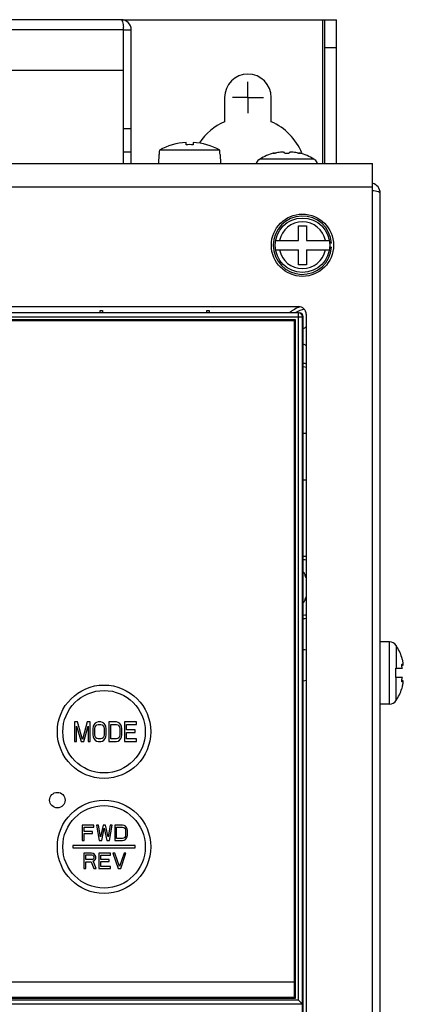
# Model space of a CAD drawing. Header units: millimetres. Extents: x 0 to 1800, y 0 to 1500.
# Tile 22 of 29: x 714 to 763, y 912 to 1039. Entities that reach past the tile are written whole.
import ezdxf

# ---------------------------------------------------------------- set-up
doc = ezdxf.new("R2010")
doc.units = ezdxf.units.MM
doc.header["$LTSCALE"] = 99
doc.linetypes.add('CENTER', pattern=[0.6, 0.375, -0.075, 0.075, -0.075])
doc.layers.get('0').update_dxf_attribs({"linetype": 'CONTINUOUS'})
for name, color, linetype in [('002_AXIS', 7, 'CONTINUOUS'), ('00_COMPONENTS', 7, 'CONTINUOUS'), ('03_AXES', 7, 'CONTINUOUS')]:
    doc.layers.add(name, color=color, linetype=linetype)

msp = doc.modelspace()

# ---------------------------------------------------------------- linework, layer by layer
at = {"color": 7, "linetype": 'CONTINUOUS'}
for p, q in [((727.46, 1037.31), (728.46, 1037.31)), ((728.46, 1020.13), (728.46, 1037.31)), ((727.46, 1024.61), (728.46, 1024.61)), ((732.07, 1021.64), (732.06, 1021.45)), ((732.08, 1021.83), (732.07, 1021.64)), ((739.85, 1021.83), (732.08, 1021.83)), ((735.51, 1022.52), (735.51, 1022.83)), ((736.41, 1022.83), (736.41, 1022.52)), ((739.85, 1021.64), (739.85, 1021.83)), ((739.86, 1021.45), (739.85, 1021.64)), ((727.46, 1021.61), (728.46, 1021.61)), ((732.06, 1021.26), (732.02, 1021.26)), ((732.06, 1021.45), (732.06, 1021.26)), ((739.87, 1021.26), (739.86, 1021.45)), ((739.9, 1021.26), (739.87, 1021.26)), ((744.9, 1020.61), (744.85, 1020.61)), ((744.97, 1020.66), (744.9, 1020.61)), ((746.82, 1021.47), (746.82, 1021.4)), ((750.1, 1021.47), (750.1, 1021.4)), ((752.02, 1020.61), (751.96, 1020.66)), ((752.07, 1020.61), (752.02, 1020.61)), ((749.98, 1010.21), (749.98, 1012.11)), ((749.98, 1012.11), (750.97, 1012.11)), ((750.97, 1012.11), (750.97, 1010.21)), ((747.02, 1010.21), (749.98, 1010.21)), ((747.02, 1009.01), (749.98, 1009.01)), ((749.98, 1007.11), (749.98, 1009.01)), ((750.97, 1010.21), (753.92, 1010.21)), ((750.97, 1009.01), (750.97, 1007.11)), ((750.97, 1009.01), (753.92, 1009.01)), ((754.21, 1009.86), (753.96, 1009.86)), ((753.96, 1009.36), (754.21, 1009.36)), ((750.97, 1007.11), (749.98, 1007.11)), ((763.25, 956.61), (763.25, 956.6)), ((763.25, 956.6), (763.25, 956.61)), ((763.25, 956.61), (763.25, 956.61)), ((763.33, 956.31), (763.25, 956.6)), ((762.46, 954.01), (762.46, 955.21)), ((762.46, 955.21), (763.32, 955.21)), ((763.41, 955.63), (763.25, 955.63)), ((763.32, 954.01), (762.46, 954.01)), ((763.41, 953.59), (763.25, 953.59)), ((763.25, 952.61), (763.27, 952.68)), ((763.25, 952.61), (763.25, 952.61)), ((763.25, 952.61), (763.25, 952.61)), ((763.27, 952.68), (763.31, 952.82)), ((763.31, 952.82), (763.33, 952.91))]:
    msp.add_line(p, q, dxfattribs=at)
at = {"color": 3, "linetype": 'CONTINUOUS'}
for p, q in [((727.46, 1020.13), (727.46, 1032.11)), ((521.46, 1020.13), (759.46, 1020.13)), ((759.46, 514.13), (759.46, 1020.13)), ((620.96, 1001.73), (749.96, 1001.73)), ((750.96, 1000.73), (750.96, 822.13))]:
    msp.add_line(p, q, dxfattribs=at)
at = {"color": 9, "linetype": 'CONTINUOUS'}
for p, q in [((751.96, 1020.66), (744.97, 1020.66)), ((521.46, 1017.13), (759.46, 1017.13)), ((761.67, 950.61), (761.67, 958.61)), ((762.51, 958.15), (762.51, 955.21)), ((763.26, 955.72), (763.33, 955.72)), ((762.51, 951.06), (762.51, 954.01)), ((763.26, 953.5), (763.33, 953.5))]:
    msp.add_line(p, q, dxfattribs=at)
at = {"color": 7, "linetype": 'CONTINUOUS'}
for radius in [4, 3.5]:
    msp.add_circle((750.47, 1009.61), radius, dxfattribs=at)
for centre, radius, start, end in [((727.16, 1037.31), 1.3, 0, 90), ((721.61, 1037.29), 5.85, 0.1401, 3.5732), ((735.96, 1014.86), 7.98, 93.2322, 119.1178), ((735.96, 1014.86), 7.68, 86.6396, 93.3604), ((735.96, 1014.86), 7.98, 60.8822, 86.7678), ((745.46, 1019.82), 1, 127.7932, 164.6385), ((748.46, 1015.21), 6.47, 104.6606, 122.6763), ((748.46, 1015.21), 6.47, 57.3237, 75.3394), ((751.46, 1019.82), 1, 15.3615, 52.2068), ((750.47, 1009.61), 3.75, 3.8226, 356.1774), ((761.67, 957.61), 1, 33.0557, 90), ((761.67, 951.61), 1, 270, 326.9443)]:
    msp.add_arc(centre, radius, start, end, dxfattribs=at)
at = {"color": 9, "linetype": 'CONTINUOUS'}
for start, end in [(11.4952, 168.5048), (191.4952, 348.5048)]:
    msp.add_arc((750.47, 1009.61), 3.01, start, end, dxfattribs=at)
at = {"color": 3, "linetype": 'CONTINUOUS'}
msp.add_arc((749.96, 1000.73), 1, 0, 90, dxfattribs=at)
at = {"color": 7, "linetype": 'CONTINUOUS'}
for points, knots in [([(727.16, 1038.61), (727.2, 1038.61), (727.29, 1038.52), (727.39, 1038.2), (727.44, 1037.89), (727.45, 1037.66)], [0, 0, 0, 0, 0.113161, 0.319809, 1, 1, 1, 1]), ([(746.69, 1021.4), (746.69, 1021.41), (746.7, 1021.42), (746.73, 1021.43), (746.77, 1021.45), (746.8, 1021.46), (746.82, 1021.47)], [0, 0, 0, 0, 0.101618, 0.307155, 0.612285, 1, 1, 1, 1]), ([(746.82, 1021.4), (746.8, 1021.4), (746.77, 1021.39), (746.73, 1021.39), (746.71, 1021.39), (746.7, 1021.39), (746.69, 1021.4), (746.69, 1021.4)], [0, 0, 0, 0, 0.408793, 0.717961, 0.8299, 0.912343, 1, 1, 1, 1]), ([(747.14, 1021.47), (747.09, 1021.46), (746.98, 1021.43), (746.87, 1021.41), (746.82, 1021.4)], [0, 0, 0, 0, 0.506375, 1, 1, 1, 1]), ([(748.16, 1021.47), (748.16, 1021.48), (748.16, 1021.5), (748.14, 1021.52), (748.11, 1021.54), (748.05, 1021.56), (747.95, 1021.58), (747.75, 1021.58), (747.48, 1021.56), (747.25, 1021.51), (747.14, 1021.47)], [0, 0, 0, 0, 0.021907, 0.046865, 0.078145, 0.117324, 0.220545, 0.354072, 0.676727, 1, 1, 1, 1]), ([(748.76, 1021.47), (748.76, 1021.46), (748.74, 1021.44), (748.71, 1021.43), (748.66, 1021.41), (748.57, 1021.4), (748.46, 1021.39), (748.35, 1021.4), (748.27, 1021.41), (748.21, 1021.43), (748.18, 1021.44), (748.16, 1021.46), (748.16, 1021.47)], [0, 0, 0, 0, 0.058632, 0.105837, 0.165929, 0.319288, 0.5, 0.680713, 0.834071, 0.894164, 0.941368, 1, 1, 1, 1]), ([(749.78, 1021.47), (749.67, 1021.51), (749.45, 1021.56), (749.17, 1021.58), (748.97, 1021.58), (748.87, 1021.56), (748.81, 1021.54), (748.78, 1021.52), (748.77, 1021.5), (748.76, 1021.48), (748.76, 1021.47)], [0, 0, 0, 0, 0.323263, 0.645923, 0.779454, 0.882676, 0.921854, 0.953134, 0.978092, 1, 1, 1, 1]), ([(750.11, 1021.4), (750.05, 1021.41), (749.94, 1021.43), (749.84, 1021.46), (749.78, 1021.47)], [0, 0, 0, 0, 0.493625, 1, 1, 1, 1]), ([(750.1, 1021.47), (750.12, 1021.46), (750.15, 1021.45), (750.19, 1021.43), (750.22, 1021.42), (750.23, 1021.41), (750.23, 1021.4)], [0, 0, 0, 0, 0.387715, 0.692844, 0.898382, 1, 1, 1, 1]), ([(750.23, 1021.4), (750.23, 1021.4), (750.22, 1021.39), (750.21, 1021.39), (750.19, 1021.39), (750.15, 1021.39), (750.12, 1021.4), (750.11, 1021.4)], [0, 0, 0, 0, 0.087657, 0.170099, 0.282039, 0.591207, 1, 1, 1, 1]), ([(763.39, 956.04), (763.39, 956.06), (763.37, 956.15), (763.35, 956.24), (763.33, 956.31)], [0, 0, 0, 0, 0.241391, 1, 1, 1, 1]), ([(763.42, 955.86), (763.42, 955.87), (763.41, 955.93), (763.4, 956), (763.39, 956.04)], [0, 0, 0, 0, 0.23013, 1, 1, 1, 1]), ([(763.43, 955.72), (763.43, 955.73), (763.43, 955.78), (763.43, 955.82), (763.42, 955.86)], [0, 0, 0, 0, 0.212545, 1, 1, 1, 1]), ([(763.25, 955.63), (763.25, 955.65), (763.25, 955.68), (763.26, 955.72), (763.27, 955.76), (763.29, 955.76)], [0, 0, 0, 0, 0.388945, 0.687178, 1, 1, 1, 1]), ([(763.32, 955.21), (763.31, 955.23), (763.29, 955.3), (763.26, 955.4), (763.25, 955.51), (763.25, 955.59), (763.25, 955.63)], [0, 0, 0, 0, 0.203508, 0.462609, 0.74241, 1, 1, 1, 1]), ([(763.29, 955.76), (763.29, 955.76), (763.31, 955.74), (763.32, 955.73), (763.33, 955.72)], [0, 0, 0, 0, 0.378468, 1, 1, 1, 1]), ([(763.33, 955.72), (763.34, 955.69), (763.36, 955.66), (763.39, 955.63), (763.4, 955.63), (763.41, 955.63)], [0, 0, 0, 0, 0.658389, 0.865096, 1, 1, 1, 1]), ([(763.41, 955.63), (763.41, 955.63), (763.42, 955.63), (763.42, 955.64), (763.42, 955.64)], [0, 0, 0, 0, 0.436485, 1, 1, 1, 1]), ([(763.42, 955.64), (763.43, 955.64), (763.43, 955.66), (763.43, 955.68), (763.43, 955.69)], [0, 0, 0, 0, 0.193646, 1, 1, 1, 1]), ([(763.43, 955.69), (763.43, 955.69), (763.43, 955.7), (763.43, 955.71), (763.43, 955.72)], [0, 0, 0, 0, 0.234218, 1, 1, 1, 1]), ([(763.25, 953.59), (763.25, 953.62), (763.25, 953.7), (763.26, 953.81), (763.29, 953.92), (763.31, 953.98), (763.32, 954.01)], [0, 0, 0, 0, 0.25759, 0.537391, 0.796492, 1, 1, 1, 1]), ([(763.29, 953.46), (763.27, 953.46), (763.26, 953.49), (763.25, 953.54), (763.25, 953.57), (763.25, 953.59)], [0, 0, 0, 0, 0.312822, 0.611055, 1, 1, 1, 1]), ([(763.33, 953.5), (763.32, 953.49), (763.31, 953.47), (763.29, 953.46), (763.29, 953.46)], [0, 0, 0, 0, 0.621532, 1, 1, 1, 1]), ([(763.41, 953.59), (763.4, 953.59), (763.39, 953.58), (763.36, 953.55), (763.34, 953.52), (763.33, 953.5)], [0, 0, 0, 0, 0.134855, 0.341532, 1, 1, 1, 1]), ([(763.39, 953.17), (763.39, 953.19), (763.41, 953.25), (763.42, 953.31), (763.42, 953.36)], [0, 0, 0, 0, 0.268139, 1, 1, 1, 1]), ([(763.42, 953.57), (763.42, 953.58), (763.42, 953.59), (763.41, 953.59), (763.41, 953.59)], [0, 0, 0, 0, 0.563531, 1, 1, 1, 1]), ([(763.43, 953.52), (763.43, 953.53), (763.43, 953.55), (763.43, 953.56), (763.42, 953.57)], [0, 0, 0, 0, 0.308398, 1, 1, 1, 1]), ([(763.42, 953.36), (763.42, 953.37), (763.43, 953.42), (763.43, 953.46), (763.43, 953.5)], [0, 0, 0, 0, 0.28599, 1, 1, 1, 1]), ([(763.43, 953.5), (763.43, 953.5), (763.43, 953.51), (763.43, 953.52), (763.43, 953.52)], [0, 0, 0, 0, 0.265752, 1, 1, 1, 1]), ([(763.33, 952.91), (763.33, 952.93), (763.36, 953.02), (763.38, 953.11), (763.39, 953.17)], [0, 0, 0, 0, 0.255951, 1, 1, 1, 1])]:
    msp.add_open_spline(points, degree=3, knots=knots, dxfattribs=at)
at = {"layer": '002_AXIS', "color": 7, "linetype": 'CONTINUOUS'}
for p, q in [((727.16, 1038.61), (553.76, 1038.61)), ((727.46, 1032.11), (727.46, 1037.31)), ((553.46, 1032.11), (727.46, 1032.11)), ((761.67, 958.61), (760.46, 958.61)), ((761.67, 950.61), (760.46, 950.61))]:
    msp.add_line(p, q, dxfattribs=at)
at = {"layer": '002_AXIS', "color": 9, "linetype": 'CONTINUOUS'}
msp.add_line((727.46, 1037.31), (553.46, 1037.31), dxfattribs=at)
at = {"layer": '002_AXIS', "color": 7, "linetype": 'CENTER'}
for q in [(743.46, 1030.61), (741.46, 1028.61), (743.46, 1026.61), (745.46, 1028.61)]:
    msp.add_line((743.46, 1028.61), q, dxfattribs=at)
at = {"layer": '002_AXIS', "color": 7, "linetype": 'CONTINUOUS'}
for start, end in [(17.9201, 33.0557), (326.9443, 342.0799)]:
    msp.add_arc((757.06, 954.61), 6.5, start, end, dxfattribs=at)
at = {"layer": '00_COMPONENTS', "color": 7, "linetype": 'CONTINUOUS'}
for p, q in [((727.16, 1038.61), (754.86, 1038.61)), ((753.06, 1038.61), (753.06, 1020.13)), ((753.36, 1020.13), (753.36, 1038.61)), ((754.86, 1034.97), (753.36, 1034.97)), ((740.46, 1028.61), (740.46, 1025.48)), ((746.46, 1025.48), (746.46, 1028.61)), ((749.96, 1000.91), (620.96, 1000.91)), ((724.46, 1000.91), (724.47, 1001.21)), ((724.47, 1001.21), (724.76, 1001.21)), ((724.76, 1001.21), (724.76, 1000.91)), ((738.16, 1000.91), (738.17, 1001.21)), ((738.17, 1001.21), (738.46, 1001.21)), ((738.46, 1001.21), (738.46, 1000.91)), ((750.46, 871.01), (750.46, 1000.41)), ((750.57, 822.44), (750.57, 1000.41)), ((749.56, 1000.01), (621.36, 1000.01)), ((749.46, 999.91), (621.46, 999.91)), ((749.46, 912.91), (749.46, 999.91)), ((749.56, 912.81), (749.56, 1000.01)), ((721.16, 948.31), (721.16, 945.81)), ((721.54, 948.31), (721.16, 948.31)), ((722.18, 946.07), (721.54, 948.31)), ((722.81, 948.31), (722.18, 946.07)), ((723.19, 948.31), (722.81, 948.31)), ((723.19, 945.81), (723.19, 948.31)), ((724, 948.25), (723.83, 948.15)), ((724.21, 948.31), (724, 948.25)), ((724.55, 948.31), (724.21, 948.31)), ((724.76, 948.25), (724.55, 948.31)), ((724.93, 948.15), (724.76, 948.25)), ((725.56, 948.31), (725.56, 945.81)), ((726.58, 948.31), (725.56, 948.31)), ((726.79, 948.25), (726.58, 948.31)), ((726.96, 948.15), (726.79, 948.25)), ((727.6, 948.31), (727.6, 945.81)), ((729.12, 948.31), (727.6, 948.31)), ((729.12, 947.99), (729.12, 948.31)), ((721.42, 945.81), (721.42, 947.78)), ((721.42, 947.78), (722.01, 945.81)), ((722.35, 945.81), (722.94, 947.78)), ((722.94, 947.78), (722.94, 945.81)), ((723.57, 947.72), (723.53, 947.46)), ((723.53, 947.46), (723.53, 946.66)), ((723.66, 947.94), (723.57, 947.72)), ((723.83, 948.15), (723.66, 947.94)), ((723.79, 947.46), (723.83, 947.67)), ((723.79, 946.66), (723.79, 947.46)), ((723.83, 947.67), (723.91, 947.83)), ((723.91, 947.83), (724.04, 947.94)), ((724.04, 947.94), (724.21, 947.99)), ((724.21, 947.99), (724.55, 947.99)), ((724.55, 947.99), (724.72, 947.94)), ((724.72, 947.94), (724.84, 947.83)), ((724.84, 947.83), (724.93, 947.67)), ((725.1, 947.94), (724.93, 948.15)), ((724.93, 947.67), (724.97, 947.46)), ((724.97, 947.46), (724.97, 946.66)), ((725.18, 947.72), (725.1, 947.94)), ((725.23, 947.46), (725.18, 947.72)), ((725.23, 946.66), (725.23, 947.46)), ((725.82, 946.13), (725.82, 947.99)), ((725.82, 947.99), (726.58, 947.99)), ((726.58, 947.99), (726.75, 947.94)), ((726.75, 947.94), (726.88, 947.83)), ((726.88, 947.83), (726.96, 947.67)), ((727.13, 947.94), (726.96, 948.15)), ((726.96, 947.67), (727, 947.46)), ((727, 947.46), (727, 946.66)), ((727.22, 947.72), (727.13, 947.94)), ((727.26, 947.46), (727.22, 947.72)), ((727.26, 946.66), (727.26, 947.46)), ((727.85, 947.3), (727.85, 947.99)), ((727.85, 947.99), (729.12, 947.99)), ((728.95, 947.3), (727.85, 947.3)), ((727.85, 946.13), (727.85, 946.98)), ((727.85, 946.98), (728.95, 946.98)), ((728.95, 946.98), (728.95, 947.3)), ((721.16, 945.81), (721.42, 945.81)), ((722.01, 945.81), (722.35, 945.81)), ((722.94, 945.81), (723.19, 945.81)), ((723.53, 946.66), (723.57, 946.39)), ((723.57, 946.39), (723.66, 946.18)), ((723.66, 946.18), (723.83, 945.97)), ((723.83, 946.45), (723.79, 946.66)), ((723.91, 946.29), (723.83, 946.45)), ((723.83, 945.97), (724, 945.86)), ((724.04, 946.18), (723.91, 946.29)), ((724, 945.86), (724.21, 945.81)), ((724.21, 946.13), (724.04, 946.18)), ((724.55, 946.13), (724.21, 946.13)), ((724.21, 945.81), (724.55, 945.81)), ((724.72, 946.18), (724.55, 946.13)), ((724.55, 945.81), (724.76, 945.86)), ((724.84, 946.29), (724.72, 946.18)), ((724.76, 945.86), (724.93, 945.97)), ((724.93, 946.45), (724.84, 946.29)), ((724.97, 946.66), (724.93, 946.45)), ((724.93, 945.97), (725.1, 946.18)), ((725.1, 946.18), (725.18, 946.39)), ((725.18, 946.39), (725.23, 946.66)), ((725.56, 945.81), (726.58, 945.81)), ((726.58, 946.13), (725.82, 946.13)), ((726.75, 946.18), (726.58, 946.13)), ((726.58, 945.81), (726.79, 945.86)), ((726.88, 946.29), (726.75, 946.18)), ((726.79, 945.86), (726.96, 945.97)), ((726.96, 946.45), (726.88, 946.29)), ((727, 946.66), (726.96, 946.45)), ((726.96, 945.97), (727.13, 946.18)), ((727.13, 946.18), (727.22, 946.39)), ((727.22, 946.39), (727.26, 946.66)), ((727.6, 945.81), (729.12, 945.81)), ((729.12, 946.13), (727.85, 946.13)), ((729.12, 945.81), (729.12, 946.13)), ((722.16, 935.06), (722.16, 933.06)), ((723.66, 935.06), (722.16, 935.06)), ((722.41, 934.25), (722.41, 934.8)), ((722.41, 934.8), (723.66, 934.8)), ((723.66, 934.8), (723.66, 935.06)), ((723.99, 935.06), (724.33, 933.06)), ((724.24, 935.06), (723.99, 935.06)), ((724.49, 933.53), (724.24, 935.06)), ((724.83, 935.06), (724.49, 933.53)), ((724.66, 933.06), (724.99, 934.67)), ((725.16, 935.06), (724.83, 935.06)), ((724.99, 934.67), (725.33, 933.06)), ((725.49, 933.53), (725.16, 935.06)), ((725.74, 935.06), (725.49, 933.53)), ((725.66, 933.06), (725.99, 935.06)), ((725.99, 935.06), (725.74, 935.06)), ((726.33, 935.06), (726.33, 933.06)), ((727.33, 935.06), (726.33, 935.06)), ((726.58, 933.31), (726.58, 934.8)), ((726.58, 934.8), (727.33, 934.8)), ((727.54, 935.02), (727.33, 935.06)), ((727.33, 934.8), (727.49, 934.76)), ((727.49, 934.76), (727.62, 934.67)), ((727.7, 934.93), (727.54, 935.02)), ((727.62, 934.67), (727.7, 934.55)), ((727.87, 934.76), (727.7, 934.93)), ((727.7, 934.55), (727.74, 934.38)), ((727.74, 934.38), (727.74, 933.74)), ((727.95, 934.59), (727.87, 934.76)), ((727.99, 934.38), (727.95, 934.59)), ((727.99, 933.74), (727.99, 934.38)), ((722.16, 933.06), (722.41, 933.06)), ((723.49, 934.25), (722.41, 934.25)), ((722.41, 933.06), (722.41, 933.99)), ((722.41, 933.99), (723.49, 933.99)), ((723.49, 933.99), (723.49, 934.25)), ((724.33, 933.06), (724.66, 933.06)), ((725.33, 933.06), (725.66, 933.06)), ((726.33, 933.06), (727.33, 933.06)), ((727.33, 933.31), (726.58, 933.31)), ((727.49, 933.36), (727.33, 933.31)), ((727.33, 933.06), (727.54, 933.1)), ((727.62, 933.44), (727.49, 933.36)), ((727.54, 933.1), (727.7, 933.19)), ((727.7, 933.57), (727.62, 933.44)), ((727.74, 933.74), (727.7, 933.57)), ((727.7, 933.19), (727.87, 933.36)), ((727.87, 933.36), (727.95, 933.53)), ((727.95, 933.53), (727.99, 933.74)), ((720.96, 932.41), (720.96, 932.11)), ((728.96, 932.41), (720.96, 932.41)), ((720.96, 932.11), (728.96, 932.11)), ((728.96, 932.11), (728.96, 932.41)), ((722.36, 931.46), (722.36, 929.46)), ((723.36, 931.46), (722.36, 931.46)), ((722.61, 930.61), (722.61, 931.24)), ((722.61, 931.24), (723.4, 931.24)), ((723.4, 930.61), (722.61, 930.61)), ((723.57, 931.42), (723.36, 931.46)), ((723.4, 931.24), (723.53, 931.2)), ((723.53, 930.65), (723.4, 930.61)), ((723.53, 931.2), (723.61, 931.12)), ((723.61, 930.73), (723.53, 930.65)), ((723.74, 931.29), (723.57, 931.42)), ((723.57, 930.44), (723.74, 930.52)), ((723.61, 931.12), (723.65, 930.99)), ((723.65, 930.86), (723.61, 930.73)), ((723.65, 930.99), (723.65, 930.86)), ((723.86, 931.12), (723.74, 931.29)), ((723.74, 930.52), (723.86, 930.69)), ((723.9, 930.99), (723.86, 931.12)), ((723.86, 930.69), (723.9, 930.82)), ((723.9, 930.82), (723.9, 930.99)), ((724.28, 931.46), (724.28, 929.46)), ((725.78, 931.46), (724.28, 931.46)), ((724.53, 930.65), (724.53, 931.2)), ((724.53, 931.2), (725.78, 931.2)), ((725.61, 930.65), (724.53, 930.65)), ((725.61, 930.39), (725.61, 930.65)), ((725.78, 931.2), (725.78, 931.46)), ((726.11, 931.46), (726.78, 929.46)), ((726.36, 931.46), (726.11, 931.46)), ((726.94, 929.71), (726.36, 931.46)), ((727.53, 931.46), (726.94, 929.71)), ((727.11, 929.46), (727.78, 931.46)), ((727.78, 931.46), (727.53, 931.46)), ((722.36, 929.46), (722.61, 929.46)), ((722.61, 929.46), (722.61, 930.35)), ((722.61, 930.35), (723.32, 930.35)), ((723.32, 930.35), (723.65, 929.46)), ((723.94, 929.46), (723.57, 930.44)), ((723.65, 929.46), (723.94, 929.46)), ((724.28, 929.46), (725.78, 929.46)), ((724.53, 929.71), (724.53, 930.39)), ((724.53, 930.39), (725.61, 930.39)), ((725.78, 929.71), (724.53, 929.71)), ((725.78, 929.46), (725.78, 929.71)), ((726.78, 929.46), (727.11, 929.46)), ((621.46, 914.91), (749.46, 914.91)), ((621.36, 912.81), (749.56, 912.81)), ((621.46, 912.91), (749.46, 912.91)), ((750.31, 912.19), (749.96, 912.54)), ((750.46, 912.04), (750.31, 912.19)), ((750.46, 912.04), (750.46, 912.04))]:
    msp.add_line(p, q, dxfattribs=at)
at = {"layer": '00_COMPONENTS', "color": 3, "linetype": 'CONTINUOUS'}
for p, q in [((754.86, 1020.13), (754.86, 1038.61)), ((760.46, 513.41), (760.46, 1016.31)), ((750.96, 985.41), (750.57, 985.41)), ((750.96, 979.41), (750.57, 979.41))]:
    msp.add_line(p, q, dxfattribs=at)
at = {"layer": '00_COMPONENTS', "color": 9, "linetype": 'CONTINUOUS'}
for p, q in [((620.36, 1000.41), (750.57, 1000.41)), ((749.96, 912.54), (749.96, 1000.91)), ((750.46, 912.04), (620.46, 912.04)), ((749.96, 912.54), (620.96, 912.54))]:
    msp.add_line(p, q, dxfattribs=at)
at = {"layer": '00_COMPONENTS', "color": 7, "linetype": 'CONTINUOUS'}
for centre, radius in [((724.96, 947.06), 6), ((718.96, 938.26), 1), ((724.96, 932.26), 6)]:
    msp.add_circle(centre, radius, dxfattribs=at)
at = {"layer": '00_COMPONENTS', "color": 9, "linetype": 'CONTINUOUS'}
for centre in [(724.96, 947.06), (724.96, 932.26)]:
    msp.add_circle(centre, 5.3, dxfattribs=at)
at = {"layer": '00_COMPONENTS', "color": 7, "linetype": 'CONTINUOUS'}
for centre, radius, start, end in [((743.46, 1028.61), 3, 0, 180), ((743.46, 1018.61), 7.5, 113.5782, 146.2504), ((743.46, 1018.61), 7.5, 22.459, 66.4218), ((751.46, 997.91), 4, 109.2225, 131.3465), ((749.96, 1000.41), 0.5, 0, 90), ((750.48, 999.61), 0.681, 277.5283, 315.3693), ((750.48, 996.21), 0.681, 44.6599, 82.4348), ((751.46, 997.91), 4, 256.936, 262.8136), ((750.46, 965.61), 4, 82.8136, 88.4935), ((750.46, 967.31), 0.3, 0, 66.9172), ((751.44, 967.31), 0.681, 180, 224.6599), ((750.46, 963.91), 0.3, 293.0826, 360), ((751.44, 963.91), 0.681, 135.3693, 180), ((750.46, 965.61), 4, 271.5065, 277.1864), ((750.46, 955.61), 2, 75.8886, 86.9736), ((750.46, 955.61), 2, 273.0264, 284.1114)]:
    msp.add_arc(centre, radius, start, end, dxfattribs=at)
at = {"layer": '00_COMPONENTS', "color": 3, "linetype": 'CONTINUOUS'}
msp.add_arc((759.16, 1016.31), 1.3, 0, 75.3354, dxfattribs=at)
at = {"layer": '00_COMPONENTS', "color": 9, "linetype": 'CONTINUOUS'}
for centre, start, end in [((751.46, 997.91), 102.405, 121.3701), ((751.46, 997.91), 255.1918, 261.8871), ((750.46, 965.61), 81.8871, 88.2993), ((750.46, 965.61), 271.7007, 278.1129)]:
    msp.add_arc(centre, 3.55, start, end, dxfattribs=at)
at = {"layer": '00_COMPONENTS', "color": 7, "linetype": 'CONTINUOUS'}
msp.add_ellipse((750.07, 1000.41), major_axis=(0.501, 0), ratio=0.99863, start_param=0, end_param=1.570796, dxfattribs=at)
at = {"layer": '00_COMPONENTS', "color": 3, "linetype": 'CONTINUOUS'}
msp.add_open_spline([(760.46, 1016.31), (760.46, 1016.35), (760.37, 1016.44), (760.04, 1016.54), (759.72, 1016.58), (759.48, 1016.6)], degree=3, knots=[0, 0, 0, 0, 0.113047, 0.320036, 1, 1, 1, 1], dxfattribs=at)
at = {"layer": '03_AXES', "color": 7, "linetype": 'CONTINUOUS'}
for p, q in [((732.02, 1021.26), (731.98, 1020.13)), ((739.9, 1021.26), (739.94, 1020.13))]:
    msp.add_line(p, q, dxfattribs=at)

doc.saveas('drawing.dxf')
